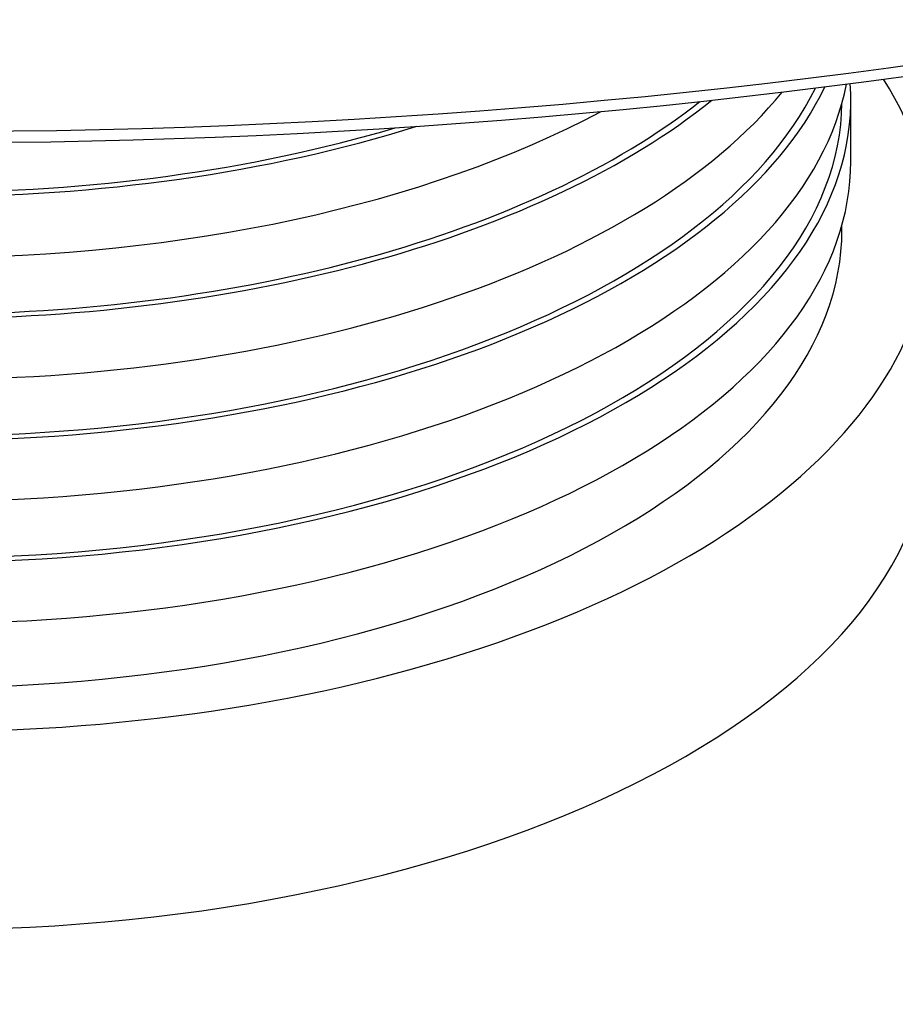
# Model space of a CAD drawing. Header units: millimetres. Extents: x 1993 to 7565, y 908 to 2792.
# Tile 17 of 24: x 3184 to 3234, y 1834 to 1890. Entities that reach past the tile are written whole.
import ezdxf

# ---------------------------------------------------------------- set-up
doc = ezdxf.new("R2010")
doc.units = ezdxf.units.MM
doc.layers.add('DETAIL', color=2, linetype='Continuous')

msp = doc.modelspace()

# ---------------------------------------------------------------- linework, layer by layer
at = {"layer": 'DETAIL'}
for p, q in [((3231.646, 1882.323), (3231.646, 1885.787)), ((3231.146, 1878.426), (3231.146, 1878.709))]:
    msp.add_line(p, q, dxfattribs=at)
at = {"layer": 'DETAIL', "flags": 128}
msp.add_lwpolyline([(3183.827, 1883.408), (3186.167, 1883.441), (3188.506, 1883.487), (3190.844, 1883.545), (3193.18, 1883.618), (3195.514, 1883.703), (3197.847, 1883.801), (3200.177, 1883.912), (3202.504, 1884.037), (3204.829, 1884.175), (3207.15, 1884.325), (3209.468, 1884.489), (3211.782, 1884.666), (3214.092, 1884.856), (3216.398, 1885.059), (3218.699, 1885.275), (3220.994, 1885.504), (3223.285, 1885.746), (3225.57, 1886.001), (3227.849, 1886.269), (3230.122, 1886.549), (3232.389, 1886.843), (3234.649, 1887.149)], dxfattribs=at)
at = {"layer": 'DETAIL'}
for centre, major_axis, start_param, end_param in [((3179.146, 1988.581), (-209.121, 0), 0.130975, 3.010617), ((3179.146, 1878.426), (57, 0), 2.836347, 6.588431), ((3179.146, 1892.715), (-52, 0), 0.243622, 2.899658), ((3179.146, 1885.787), (52.5, 0), 3.575506, 6.319448), ((3179.146, 1889.251), (52.5, 0), 3.575506, 6.186274), ((3179.146, 1892.715), (52.5, 0), 3.575506, 6.046302), ((3179.146, 1896.179), (52.5, 0), 3.575506, 5.895498), ((3179.146, 1885.787), (-52, 0), 0.243622, 3.135694), ((3179.146, 1899.643), (52.5, 0), 3.69728, 5.727498), ((3179.146, 1899.643), (52, 0), 3.706644, 5.718134), ((3179.146, 1903.107), (52.5, 0), 3.894637, 5.530141), ((3179.146, 1906.572), (52.5, 0), 4.153676, 5.271102), ((3179.146, 1906.572), (52, 0), 4.17529, 5.249488), ((3179.146, 1882.323), (52.5, 0), 3.575506, 6.283185), ((3179.146, 1878.426), (52, 0), 3.385215, 6.283185), ((3179.146, 1867.167), (57, 0), 3.141593, 6.283185), ((3179.146, 1844.537), (-68.211, 0), 5.689868, 10.018095)]:
    msp.add_ellipse(centre, major_axis=major_axis, ratio=0.5, start_param=start_param, end_param=end_param, dxfattribs=at)

doc.saveas('drawing.dxf')
